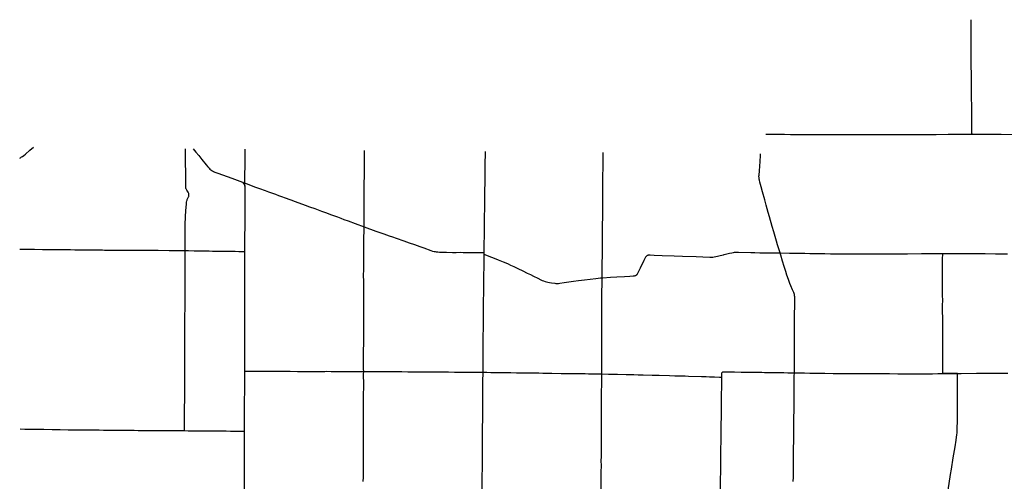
# Model space of a CAD drawing. Header units: feet. Extents: x 1677015 to 1902061, y 161166 to 378285.
# Tile 11 of 66: x 1714115 to 1757711, y 357563 to 377988. Entities that reach past the tile are written whole.
import ezdxf

# ---------------------------------------------------------------- set-up
doc = ezdxf.new("R2010")
doc.units = ezdxf.units.FT
doc.header["$MEASUREMENT"] = 0
doc.layers.add('326765_Road_Centerlines_O', color=7, linetype='Continuous')

msp = doc.modelspace()

# ---------------------------------------------------------------- linework, layer by layer
at = {"layer": '326765_Road_Centerlines_O'}
for p in [(1723980, 370797), (1724086, 370622)]:
    msp.add_line(p, (1724089, 370759), dxfattribs=at)
for points in [[(1756281, 372918), (1756280, 372961), (1756277, 373059), (1756275, 373288), (1756270, 373829), (1756269, 374026), (1756267, 374222), (1756265, 374484), (1756262, 374714), (1756256, 375254), (1756251, 375483), (1756252, 375549), (1756252, 375615), (1756250, 375909), (1756250, 376073), (1756248, 376466), (1756247, 376630), (1756245, 376860), (1756244, 377236), (1756242, 377531), (1756240, 377988)], [(1747150, 372924), (1747709, 372920), (1747972, 372917), (1748251, 372915), (1748562, 372913), (1749695, 372911), (1750006, 372910), (1750367, 372909), (1750892, 372909), (1751664, 372909), (1751992, 372909), (1752402, 372909), (1752599, 372909), (1752812, 372908), (1753715, 372910), (1754125, 372912), (1754404, 372914), (1754699, 372914), (1755224, 372916), (1755454, 372918), (1755881, 372917), (1756281, 372918)], [(1756281, 372918), (1756389, 372918), (1756652, 372916), (1757243, 372917), (1757571, 372917), (1758096, 372915), (1758457, 372914), (1759409, 372911), (1759950, 372909), (1760327, 372907), (1760639, 372905), (1760885, 372904), (1761148, 372903), (1761410, 372902), (1761656, 372902), (1761919, 372901), (1762231, 372898), (1762411, 372897), (1762756, 372896), (1762985, 372894), (1763412, 372892), (1763624, 372891)], [(1714115, 371865), (1714145, 371881), (1714202, 371914), (1714242, 371941), (1714294, 371980), (1714370, 372043), (1714568, 372214), (1714720, 372347)], [(1721446, 368518), (1721447, 368579), (1721447, 368710), (1721448, 368874), (1721448, 368972), (1721449, 369005), (1721455, 369185), (1721460, 369300), (1721462, 369365), (1721467, 369447), (1721476, 369561), (1721485, 369659), (1721500, 369855), (1721508, 369920), (1721516, 369968), (1721525, 370000), (1721536, 370031), (1721549, 370061), (1721579, 370119), (1721593, 370149), (1721598, 370165), (1721602, 370180), (1721605, 370196), (1721607, 370213), (1721608, 370229), (1721607, 370245), (1721605, 370261), (1721597, 370293), (1721586, 370324), (1721572, 370354), (1721548, 370397), (1721513, 370452), (1721497, 370480), (1721483, 370510), (1721478, 370526), (1721474, 370542), (1721471, 370558), (1721469, 370590), (1721468, 370672), (1721469, 370787), (1721469, 370967), (1721469, 371148), (1721468, 371295), (1721464, 371574), (1721463, 371738), (1721463, 371869), (1721462, 372016), (1721462, 372180), (1721462, 372279), (1721462, 372280)], [(1721793, 372277), (1721917, 372125), (1722041, 371973), (1722176, 371808), (1722370, 371564), (1722444, 371476), (1722499, 371414), (1722534, 371380), (1722572, 371348), (1722613, 371320), (1722655, 371294), (1722700, 371273), (1722761, 371248), (1722929, 371183), (1723053, 371138), (1723346, 371032), (1723623, 370931), (1723869, 370839), (1723980, 370797)], [(1724089, 370759), (1724089, 370818), (1724091, 371211), (1724092, 371440), (1724093, 371587), (1724093, 371881), (1724094, 372208), (1724094, 372255)], [(1729363, 368821), (1729363, 368831), (1729364, 368913), (1729363, 369061), (1729364, 369225), (1729365, 369340), (1729366, 369438), (1729366, 369602), (1729367, 369832), (1729368, 370061), (1729369, 370176), (1729369, 370307), (1729371, 370455), (1729371, 370520), (1729372, 370700), (1729375, 371127), (1729376, 371258), (1729379, 371455), (1729380, 371602), (1729381, 371783), (1729381, 371865), (1729382, 371979), (1729383, 372176), (1729383, 372205)], [(1734680, 367679), (1734681, 367683), (1734683, 367880), (1734686, 368126), (1734690, 368372), (1734694, 368765), (1734700, 369258), (1734705, 369651), (1734712, 370258), (1734721, 370947), (1734723, 371209), (1734726, 371488), (1734728, 371603), (1734730, 371718), (1734733, 371964), (1734735, 372155)], [(1739903, 366566), (1739906, 366813), (1739910, 367141), (1739911, 367322), (1739913, 367453), (1739916, 367617), (1739916, 367732), (1739918, 368239), (1739917, 368338), (1739918, 368469), (1739921, 368633), (1739926, 368862), (1739926, 368993), (1739929, 369157), (1739930, 369436), (1739933, 369747), (1739933, 369862), (1739933, 369993), (1739934, 370108), (1739940, 370813), (1739950, 371699), (1739953, 371928), (1739956, 372107)], [(1747782, 367668), (1747741, 367807), (1747674, 368026), (1747625, 368190), (1747564, 368392), (1747502, 368597), (1747431, 368844), (1747314, 369258), (1747255, 369464), (1747169, 369787), (1747110, 370012), (1747009, 370369), (1746945, 370598), (1746887, 370804), (1746866, 370883), (1746857, 370931), (1746853, 370963), (1746850, 370995), (1746849, 371061), (1746850, 371110), (1746865, 371306), (1746894, 371715), (1746912, 371977), (1746915, 372046)], [(1723980, 370797), (1724031, 370737), (1724040, 370724), (1724057, 370696), (1724072, 370667), (1724079, 370652), (1724083, 370639), (1724086, 370622)], [(1724086, 370622), (1724087, 370606), (1724088, 370574), (1724088, 370524), (1724090, 370443), (1724090, 370393), (1724090, 370295), (1724088, 370180), (1724086, 370098), (1724084, 369967), (1724084, 369901), (1724084, 369820), (1724081, 369606), (1724082, 369492), (1724080, 369213), (1724080, 369082), (1724080, 368918), (1724079, 368803), (1724079, 368672), (1724076, 368573), (1724074, 368475), (1724074, 368311), (1724072, 368114), (1724072, 367999), (1724071, 367852), (1724071, 367731)], [(1724089, 370759), (1724098, 370756), (1724191, 370722), (1724360, 370658), (1724560, 370585), (1724730, 370523), (1724990, 370424), (1725129, 370374), (1725314, 370307), (1725438, 370262), (1725576, 370212), (1725669, 370178), (1725746, 370150), (1725822, 370121), (1726115, 370015), (1726316, 369942), (1726762, 369777), (1726947, 369711), (1727179, 369628), (1727472, 369521), (1727703, 369435), (1727872, 369372), (1728180, 369258), (1728333, 369200), (1728472, 369150), (1728656, 369081), (1728964, 368966), (1729363, 368821)], [(1729346, 362417), (1729345, 362520), (1729345, 362815), (1729343, 363028), (1729343, 363094), (1729343, 363192), (1729344, 363372), (1729346, 363651), (1729346, 363766), (1729346, 363880), (1729348, 364290), (1729349, 364586), (1729350, 364815), (1729349, 364946), (1729348, 364996), (1729348, 365028), (1729348, 365094), (1729349, 365159), (1729348, 365241), (1729348, 365291), (1729347, 365340), (1729348, 365438), (1729348, 365586), (1729350, 365799), (1729351, 365930), (1729350, 366028), (1729350, 366159), (1729349, 366225), (1729348, 366307), (1729349, 366389), (1729347, 366487), (1729344, 366602), (1729344, 366667), (1729345, 366749), (1729347, 366864), (1729349, 367012), (1729354, 367307), (1729355, 367405), (1729357, 367602), (1729357, 367716), (1729358, 367946), (1729359, 368044), (1729358, 368159), (1729360, 368323), (1729360, 368422), (1729361, 368553), (1729363, 368684), (1729364, 368766), (1729363, 368821)], [(1729363, 368821), (1729891, 368635), (1730232, 368516), (1730480, 368431), (1730619, 368382), (1730790, 368322), (1731130, 368201), (1731362, 368119), (1731594, 368037), (1731826, 367955), (1732011, 367889), (1732320, 367778), (1732398, 367752), (1732461, 367735), (1732509, 367724), (1732557, 367716), (1732622, 367709), (1732704, 367705), (1733015, 367700), (1733278, 367694), (1733442, 367694), (1733622, 367696), (1733753, 367694), (1734049, 367691), (1734443, 367686), (1734574, 367684), (1734623, 367682), (1734660, 367680), (1734680, 367679)], [(1721447, 368104), (1721445, 368219), (1721445, 368284), (1721445, 368350), (1721446, 368432), (1721446, 368518)], [(1721446, 367774), (1721446, 367809), (1721448, 367941), (1721447, 368104)], [(1714120, 367838), (1714400, 367834), (1714646, 367831), (1714777, 367830), (1715121, 367826), (1715400, 367821), (1715440, 367821)], [(1715440, 367821), (1715613, 367821), (1715793, 367819), (1716072, 367817), (1716187, 367816), (1716367, 367814), (1716563, 367812), (1716711, 367809), (1716825, 367809), (1716957, 367808), (1717055, 367807), (1717169, 367804), (1717268, 367802), (1717399, 367802), (1717677, 367802), (1717775, 367800), (1717874, 367797), (1718021, 367794), (1718136, 367794), (1718174, 367793), (1718250, 367793), (1718299, 367792), (1718479, 367790), (1718545, 367789), (1718643, 367787), (1718790, 367788), (1718954, 367789), (1719069, 367789), (1719347, 367788), (1719446, 367788), (1719560, 367788), (1719773, 367787), (1720003, 367786), (1720085, 367786), (1720249, 367784), (1720740, 367780), (1720970, 367778), (1721134, 367777), (1721265, 367775), (1721446, 367774)], [(1721415, 359806), (1721415, 359876), (1721418, 360155), (1721419, 360286), (1721418, 360450), (1721419, 360663), (1721418, 360728), (1721418, 360827), (1721420, 361171), (1721422, 361597), (1721423, 361990), (1721423, 362236), (1721424, 362663), (1721424, 362876), (1721424, 363171), (1721423, 363548), (1721424, 363745), (1721427, 364122), (1721428, 364286), (1721430, 364532), (1721431, 364728), (1721433, 364958), (1721436, 365138), (1721435, 365203), (1721435, 365351), (1721435, 365498), (1721436, 365744), (1721438, 365990), (1721439, 366138), (1721439, 366269), (1721441, 366482), (1721441, 366679), (1721443, 366859), (1721444, 367007), (1721444, 367121), (1721444, 367203), (1721444, 367252), (1721445, 367383), (1721446, 367662), (1721447, 367760), (1721446, 367774)], [(1721446, 367774), (1721478, 367774), (1721593, 367772), (1721838, 367767), (1721920, 367765), (1722117, 367763), (1722248, 367759), (1722379, 367756), (1722510, 367754), (1722657, 367751), (1722870, 367747), (1722936, 367747), (1723034, 367746), (1723165, 367744), (1723280, 367742), (1723444, 367740), (1723657, 367739), (1723821, 367736), (1723968, 367734), (1724034, 367732), (1724071, 367731)], [(1724071, 367731), (1724070, 367524), (1724069, 367409), (1724069, 367228), (1724068, 367064), (1724068, 366900), (1724067, 366556), (1724065, 366343), (1724064, 366212), (1724065, 365998), (1724066, 365785), (1724066, 365490), (1724066, 365277), (1724065, 365129), (1724066, 364965), (1724066, 364850), (1724066, 364670), (1724067, 364506), (1724068, 364391), (1724067, 364162), (1724066, 363866), (1724066, 363653), (1724066, 363391), (1724068, 363112), (1724067, 362702), (1724065, 362456), (1724065, 362437)], [(1734631, 362388), (1734632, 362565), (1734634, 362893), (1734638, 363550), (1734642, 363960), (1734644, 364370), (1734646, 364599), (1734649, 365124), (1734653, 365485), (1734660, 365961), (1734664, 366223), (1734664, 366420), (1734670, 366732), (1734675, 366994), (1734679, 367388), (1734680, 367609)], [(1734680, 367609), (1734680, 367679), (1734681, 367683)], [(1734680, 367609), (1734710, 367598), (1734894, 367526), (1735122, 367435), (1735304, 367360), (1735517, 367273), (1735638, 367224), (1735744, 367179), (1735849, 367132), (1735997, 367061), (1736174, 366976), (1736396, 366870), (1736588, 366777), (1736736, 366706), (1736868, 366640), (1737059, 366544), (1737192, 366480), (1737252, 366453), (1737313, 366429), (1737375, 366407), (1737438, 366389), (1737501, 366373), (1737566, 366360), (1737663, 366344), (1737809, 366325), (1737858, 366320), (1737891, 366318), (1737924, 366318), (1737973, 366321), (1738038, 366330), (1738216, 366358), (1738427, 366392), (1738638, 366422), (1738850, 366448), (1739127, 366480), (1739632, 366537), (1739828, 366559), (1739903, 366566)], [(1739903, 366566), (1739942, 366569), (1740269, 366591), (1740548, 366609), (1740892, 366629), (1741137, 366645), (1741285, 366654), (1741334, 366659), (1741366, 366665), (1741382, 366670), (1741397, 366676), (1741412, 366684), (1741425, 366692), (1741438, 366703), (1741449, 366714), (1741460, 366727), (1741469, 366740), (1741486, 366769), (1741600, 367005), (1741769, 367343), (1741843, 367489), (1741859, 367518), (1741869, 367531), (1741879, 367543), (1741892, 367554), (1741906, 367563), (1741921, 367570), (1741936, 367575), (1741952, 367578), (1741985, 367580), (1742034, 367580), (1742214, 367573), (1742559, 367561), (1743100, 367542), (1743461, 367531), (1744067, 367510), (1744363, 367500), (1744674, 367486), (1744756, 367485), (1744805, 367487), (1744870, 367495), (1744935, 367506), (1745015, 367524), (1745068, 367537)], [(1745068, 367537), (1745126, 367551), (1745278, 367590)], [(1745278, 367590), (1745301, 367596), (1745541, 367653), (1745653, 367678), (1745717, 367690), (1745766, 367696), (1745815, 367698), (1745946, 367696), (1746488, 367687), (1746668, 367681), (1746881, 367678), (1747160, 367675), (1747488, 367672), (1747782, 367668)], [(1748415, 362363), (1748415, 362377), (1748416, 362668), (1748419, 362908), (1748419, 363103), (1748419, 363419), (1748421, 363591), (1748422, 363815), (1748422, 364111), (1748425, 364405), (1748425, 364573), (1748427, 364784), (1748427, 364993), (1748431, 365297), (1748432, 365528), (1748435, 365657), (1748432, 365723), (1748426, 365772), (1748417, 365821), (1748404, 365869), (1748387, 365915), (1748335, 366036), (1748256, 366217), (1748210, 366322), (1748181, 366398), (1748148, 366491), (1748085, 366682), (1748033, 366844), (1747966, 367066), (1747891, 367307), (1747810, 367574), (1747782, 367668)], [(1747782, 367668), (1747800, 367667), (1748194, 367662), (1748571, 367657), (1748883, 367652), (1749096, 367649), (1749572, 367642), (1749769, 367639), (1750015, 367635), (1750523, 367630), (1750720, 367628), (1751081, 367626), (1751508, 367625), (1751918, 367625), (1752148, 367626), (1752525, 367628), (1752870, 367630), (1753427, 367633), (1754051, 367637), (1754330, 367638), (1754740, 367638), (1754983, 367639)], [(1754986, 362326), (1754986, 362368), (1754989, 362631), (1754990, 362795), (1754992, 362942), (1754993, 363090), (1754993, 363303), (1754992, 363467), (1754990, 363680), (1754989, 363811), (1754988, 364057), (1754987, 364319), (1754985, 364696), (1754980, 365172), (1754981, 365369), (1754982, 365549), (1754979, 365811), (1754978, 366205), (1754980, 366434), (1754980, 366697), (1754980, 366894), (1754980, 367107), (1754981, 367435), (1754982, 367582), (1754983, 367639)], [(1754983, 367639), (1755035, 367639), (1755544, 367640), (1755692, 367641), (1755938, 367643), (1756053, 367643), (1756167, 367641), (1756397, 367641), (1756594, 367640), (1756856, 367639), (1757316, 367635), (1757480, 367635), (1757677, 367634), (1757857, 367633)], [(1739884, 362317), (1739885, 362518), (1739885, 362797), (1739886, 362928), (1739886, 363206), (1739885, 363305), (1739886, 363469), (1739885, 363715), (1739885, 363747), (1739884, 363928), (1739887, 364108), (1739888, 364288), (1739888, 364534), (1739889, 364830), (1739890, 365108), (1739892, 365338), (1739893, 365699), (1739896, 365977), (1739899, 366256), (1739903, 366566)], [(1724065, 362437), (1724065, 362276), (1724063, 361865), (1724062, 361734), (1724062, 361554), (1724062, 361456), (1724060, 361226), (1724059, 361013), (1724057, 360832), (1724056, 360619), (1724056, 360455), (1724056, 360357), (1724056, 360226), (1724055, 360111), (1724055, 359979), (1724056, 359881), (1724056, 359783)], [(1724065, 362437), (1724096, 362437), (1724343, 362436), (1724671, 362435), (1724851, 362434), (1725031, 362433), (1725130, 362433), (1725228, 362433), (1725408, 362434), (1725523, 362435), (1725654, 362434), (1725917, 362431), (1726097, 362431), (1726409, 362428), (1726606, 362428), (1726770, 362428), (1726999, 362426), (1727311, 362427), (1727409, 362427), (1727540, 362427), (1727622, 362428), (1727704, 362429), (1727901, 362427), (1728246, 362424), (1728410, 362422), (1728590, 362421), (1728672, 362421), (1728770, 362420), (1728984, 362420), (1729262, 362417), (1729346, 362417)], [(1729330, 357552), (1729331, 357748), (1729332, 357863), (1729332, 357896), (1729332, 357994), (1729333, 358125), (1729336, 358388), (1729337, 358552), (1729337, 358781), (1729339, 359027), (1729340, 359158), (1729339, 359240), (1729340, 359437), (1729341, 359650), (1729340, 359749), (1729341, 359863), (1729341, 359945), (1729341, 360027), (1729341, 360109), (1729342, 360339), (1729342, 360454), (1729342, 360552), (1729342, 360634), (1729344, 360913), (1729344, 361044), (1729344, 361126), (1729344, 361241), (1729345, 361470), (1729346, 361651), (1729346, 361815), (1729346, 361995), (1729345, 362159), (1729345, 362323), (1729346, 362405), (1729346, 362417)], [(1729346, 362417), (1729558, 362417), (1729837, 362417), (1730411, 362416), (1730575, 362415), (1731034, 362414), (1731296, 362413), (1731569, 362413)], [(1731569, 362413), (1731575, 362413), (1731953, 362407), (1732199, 362405), (1732494, 362403), (1732658, 362402), (1733101, 362400), (1733363, 362398), (1733675, 362396), (1733872, 362395), (1734068, 362395), (1734249, 362394), (1734396, 362392), (1734626, 362388)], [(1734590, 357080), (1734591, 357104), (1734591, 357218), (1734595, 357579), (1734602, 358350), (1734603, 358580), (1734603, 358744), (1734604, 358990), (1734604, 359121), (1734605, 359187), (1734606, 359269), (1734607, 359432), (1734609, 359547), (1734610, 359695), (1734611, 359842), (1734616, 360417), (1734619, 360745), (1734620, 361122), (1734621, 361532), (1734624, 361762), (1734627, 362057), (1734631, 362303), (1734631, 362388)], [(1734626, 362388), (1734631, 362388), (1734806, 362385), (1734970, 362384), (1735118, 362382), (1735233, 362380), (1735380, 362378), (1735659, 362375), (1735856, 362371), (1736118, 362369), (1736282, 362366), (1736446, 362363), (1736627, 362360), (1736938, 362357), (1737097, 362355)], [(1737097, 362355), (1737283, 362352), (1737677, 362347), (1738087, 362340), (1738267, 362339), (1738431, 362337), (1738792, 362332), (1739153, 362327), (1739300, 362325), (1739415, 362323), (1739595, 362319), (1739776, 362317), (1739884, 362317)], [(1739861, 357016), (1739862, 357058), (1739863, 357091), (1739861, 357238), (1739862, 357304), (1739863, 357435), (1739865, 357927), (1739869, 358304), (1739868, 358419), (1739869, 358697), (1739871, 359009), (1739873, 359452), (1739876, 360157), (1739878, 360468), (1739878, 360632), (1739879, 360927), (1739880, 361288), (1739883, 361616), (1739884, 361764), (1739884, 362026), (1739884, 362305), (1739884, 362317)], [(1739884, 362317), (1739891, 362317), (1740186, 362310), (1740579, 362302), (1740973, 362292), (1741170, 362287), (1741301, 362284), (1741498, 362280), (1741727, 362274), (1742121, 362265), (1742432, 362257), (1742891, 362242), (1743121, 362236), (1743350, 362231), (1743580, 362224), (1743728, 362218), (1744301, 362200), (1744514, 362193), (1744662, 362189), (1744875, 362183), (1745104, 362175), (1745204, 362173)], [(1745204, 362173), (1745205, 362234), (1745203, 362316), (1745204, 362333), (1745206, 362349), (1745210, 362365), (1745213, 362371)], [(1745213, 362371), (1745218, 362379), (1745229, 362391), (1745243, 362400), (1745258, 362405), (1745274, 362409), (1745291, 362410), (1745340, 362409), (1745422, 362406), (1745504, 362405), (1745766, 362401), (1746062, 362397), (1746242, 362395), (1746504, 362392), (1746832, 362388), (1746980, 362385), (1747095, 362382), (1747390, 362379), (1747685, 362374), (1747947, 362370), (1748128, 362367), (1748415, 362363)], [(1748368, 357555), (1748372, 357752), (1748373, 357965), (1748375, 358310), (1748377, 358556), (1748378, 358720), (1748379, 358851), (1748383, 359080), (1748385, 359294), (1748385, 359408), (1748387, 359605), (1748389, 359786), (1748392, 359982), (1748394, 360179), (1748400, 360896), (1748403, 361220), (1748406, 361393), (1748409, 361623), (1748411, 361787), (1748412, 362049), (1748413, 362213), (1748415, 362363)], [(1748415, 362363), (1748439, 362363), (1748620, 362360), (1748866, 362357), (1749095, 362354), (1749522, 362349), (1749768, 362345), (1750128, 362339), (1750325, 362337), (1750522, 362335), (1750834, 362334), (1751408, 362331), (1751637, 362331), (1751916, 362332), (1752096, 362333), (1752277, 362332), (1752392, 362331), (1752621, 362327), (1752998, 362325), (1753195, 362325), (1753441, 362325), (1753818, 362325), (1754212, 362324), (1754524, 362325), (1754770, 362326), (1754986, 362326)], [(1755639, 362333), (1755606, 362332), (1755360, 362327), (1755015, 362326), (1754986, 362326)], [(1754986, 362326), (1755015, 362326), (1755360, 362327), (1755606, 362332), (1755639, 362333)], [(1755197, 357043), (1755203, 357083), (1755233, 357278), (1755264, 357472), (1755329, 357861), (1755369, 358104), (1755451, 358606), (1755531, 359092), (1755578, 359384), (1755615, 359627), (1755623, 359692), (1755627, 359742), (1755629, 359840), (1755631, 360300), (1755632, 360710), (1755633, 361055), (1755634, 361235), (1755635, 361415), (1755636, 361646), (1755637, 361991), (1755639, 362237), (1755639, 362302), (1755639, 362333)], [(1755639, 362333), (1755803, 362335), (1756475, 362342), (1756672, 362343), (1756885, 362345), (1757246, 362348), (1757525, 362350), (1757869, 362352)], [(1745152, 357880), (1745155, 358088), (1745158, 358236), (1745160, 358433), (1745163, 358695), (1745165, 358974), (1745170, 359351), (1745172, 359646), (1745178, 359990), (1745182, 360499), (1745186, 360745), (1745187, 360876), (1745191, 361105), (1745194, 361417), (1745195, 361515), (1745197, 361614), (1745201, 361876), (1745204, 362106), (1745204, 362173)], [(1714131, 359877), (1714342, 359873), (1714523, 359871), (1714687, 359870), (1714884, 359867), (1715179, 359863), (1715556, 359859), (1715901, 359851), (1716262, 359846), (1716738, 359841), (1716951, 359840), (1717181, 359838), (1717377, 359835), (1717640, 359833), (1717820, 359832), (1717951, 359830), (1718280, 359824), (1718394, 359823), (1718542, 359823), (1718640, 359823), (1718985, 359819), (1719182, 359818), (1719362, 359816), (1719608, 359816), (1719805, 359817), (1719953, 359815), (1720100, 359814), (1720297, 359813), (1720428, 359811), (1720560, 359811), (1720642, 359810), (1720806, 359809), (1720904, 359810), (1721101, 359809), (1721216, 359809), (1721415, 359806)], [(1721415, 359806), (1721571, 359803), (1721768, 359803), (1722129, 359802), (1722392, 359800), (1722622, 359797), (1723016, 359793), (1723262, 359790), (1723443, 359788), (1723590, 359787), (1723870, 359784), (1724030, 359783), (1724056, 359783)], [(1724056, 359783), (1724056, 359750), (1724054, 359438), (1724055, 359209), (1724053, 358930), (1724054, 358717), (1724053, 358553), (1724053, 358356), (1724052, 358192), (1724050, 358061), (1724052, 357929), (1724053, 357651), (1724053, 357470), (1724054, 357339), (1724056, 357159), (1724056, 357132)], [(1745138, 356951), (1745140, 356983), (1745142, 357028), (1745144, 357093), (1745145, 357186), (1745145, 357383), (1745146, 357564), (1745151, 357760), (1745152, 357880)]]:
    msp.add_lwpolyline(points, dxfattribs=at)

doc.saveas('drawing.dxf')
